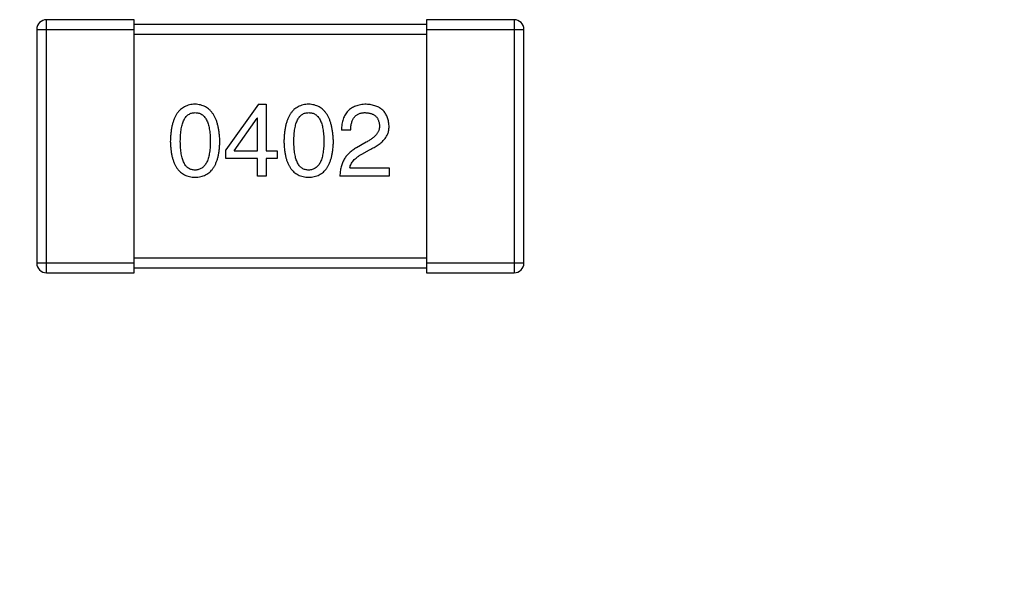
# Model space of a CAD drawing. Header units: millimetres. Extents: x 170 to 326, y 157 to 284.
# Tile 61 of 117: x 269.72 to 271.74, y 245.46 to 246.63. Entities that reach past the tile are written whole.
import ezdxf

# ---------------------------------------------------------------- set-up
doc = ezdxf.new("R2010")
doc.units = ezdxf.units.MM
doc.header["$LTSCALE"] = 30.734
doc.header["$PDMODE"] = 3
doc.header["$PDSIZE"] = 0.3125
doc.layers.get('0').update_dxf_attribs({"linetype": 'CONTINUOUS'})
doc.layers.get('Defpoints').update_dxf_attribs({"linetype": 'CONTINUOUS'})
doc.layers.add('dim', color=6, linetype='CONTINUOUS', lineweight=9)
doc.styles.add('Verdana', font='verdana.ttf', dxfattribs={"height": 2.5})
doc.dimstyles.new('aaaaaaaa 3.0', dxfattribs={"dimtxt": 2.5, "dimasz": 1.5, "dimexe": 1.25, "dimexo": 0.625, "dimtad": 1, "dimdec": 1, "dimzin": 9, "dimdsep": 46, "dimtxsty": 'Verdana', "dimcen": 0, "dimazin": 0, "dimtfac": 1, "dimtofl": 0, "dimtmove": 0, "dimatfit": 3, "dimfxl": 1, "dimlwd": 25, "dimlwe": 25, "dimarcsym": 0})

# ---------------------------------------------------------------- blocks, each defined once
blk = doc.blocks.new('*D22')
at = {"layer": 'Defpoints', "color": 0}
for p in [(274.7606, 232.134), (276.0365, 231.1686)]:
    blk.add_point(p, dxfattribs=at)
at = {"layer": 'dim', "color": 0, "lineweight": 25}
blk.add_line((258.9163, 244.1233), (273.5644, 233.0392), dxfattribs=at)
at = {"layer": 'dim', "color": 0}
blk.add_solid([(273.4136, 232.8398), (273.7153, 233.2385), (274.7606, 232.134)], dxfattribs=at)
at = {"layer": 'dim', "color": 0, "insert": (267.0097, 240.8408), "char_height": 2.5, "attachment_point": 5, "rotation": 322.8856, "style": 'Verdana'}
blk.add_mtext('4-M2{\\f宋体|b0|i0|c134|p2;螺柱}', dxfattribs=at)

msp = doc.modelspace()

# ---------------------------------------------------------------- linework, layer by layer
at = {"linetype": 'Continuous'}
for p, q in [((269.7776, 246.1139), (269.7776, 246.6339)), ((269.9576, 246.6339), (269.7776, 246.6339)), ((269.9576, 246.1139), (269.9576, 246.6339)), ((270.5576, 246.6239), (269.9576, 246.6239)), ((270.5576, 246.6339), (270.5576, 246.1139)), ((270.7376, 246.6339), (270.5576, 246.6339)), ((270.7376, 246.6339), (270.7376, 246.1139)), ((269.7576, 246.6139), (269.7576, 246.1339)), ((269.7576, 246.6139), (269.9576, 246.6139)), ((269.9576, 246.6039), (270.5576, 246.6039)), ((270.5576, 246.6139), (270.7576, 246.6139)), ((270.7576, 246.1339), (270.7576, 246.6139)), ((270.2131, 246.4602), (270.1459, 246.3667)), ((270.2131, 246.4602), (270.2287, 246.4602)), ((270.2287, 246.4602), (270.2287, 246.3643)), ((270.1631, 246.3643), (270.2099, 246.4315)), ((270.2107, 246.4315), (270.2099, 246.4315)), ((270.2107, 246.3643), (270.2107, 246.4315)), ((270.402, 246.4069), (270.3832, 246.4069)), ((270.434, 246.3823), (270.4143, 246.3708)), ((270.1459, 246.3487), (270.1459, 246.3667)), ((270.1631, 246.3643), (270.2107, 246.3643)), ((270.2287, 246.3643), (270.2508, 246.3643)), ((270.2508, 246.3643), (270.2508, 246.3487)), ((270.425, 246.3577), (270.4405, 246.3667)), ((270.2107, 246.3487), (270.1459, 246.3487)), ((270.2107, 246.3126), (270.2107, 246.3487)), ((270.2287, 246.3487), (270.2287, 246.3126)), ((270.2508, 246.3487), (270.2287, 246.3487)), ((270.4004, 246.3298), (270.4807, 246.3298)), ((270.4807, 246.3298), (270.4807, 246.3126)), ((270.2287, 246.3126), (270.2107, 246.3126)), ((270.4807, 246.3126), (270.3799, 246.3126)), ((269.9576, 246.1339), (269.7576, 246.1339)), ((270.5576, 246.1439), (269.9576, 246.1439)), ((270.7576, 246.1339), (270.5576, 246.1339)), ((269.7776, 246.1139), (269.9576, 246.1139)), ((269.9576, 246.1239), (270.5576, 246.1239)), ((270.5576, 246.1139), (270.7376, 246.1139))]:
    msp.add_line(p, q, dxfattribs=at)
for centre, start, end in [((269.7776, 246.6139), 90, 180), ((270.7376, 246.6139), 0, 90), ((269.7776, 246.1339), 180, 270), ((270.7376, 246.1339), 270, 0)]:
    msp.add_arc(centre, 0.02, start, end, dxfattribs=at)
for points, knots in [([(270.0826, 246.4602), (270.0806, 246.4601), (270.0767, 246.4599), (270.0711, 246.4589), (270.0659, 246.4573), (270.061, 246.4552), (270.0564, 246.4525), (270.0523, 246.4491), (270.0486, 246.4452), (270.0452, 246.4407), (270.0422, 246.4356), (270.0396, 246.4299), (270.0373, 246.4237), (270.0355, 246.4168), (270.034, 246.4094), (270.0329, 246.4015), (270.0321, 246.3929), (270.0319, 246.387), (270.0318, 246.3839)], [0, 0, 0, 0, 0.057911, 0.113262, 0.165956, 0.217443, 0.268511, 0.319665, 0.372, 0.426129, 0.483365, 0.543779, 0.607756, 0.676562, 0.749704, 0.827713, 0.911177, 1, 1, 1, 1]), ([(270.1334, 246.3839), (270.1333, 246.387), (270.1331, 246.3928), (270.1322, 246.4013), (270.131, 246.4092), (270.1295, 246.4165), (270.1276, 246.4233), (270.1253, 246.4295), (270.1227, 246.4352), (270.1196, 246.4403), (270.1163, 246.4448), (270.1125, 246.4488), (270.1084, 246.4521), (270.104, 246.4549), (270.0991, 246.4571), (270.094, 246.4588), (270.0884, 246.4598), (270.0846, 246.4601), (270.0826, 246.4602)], [0, 0, 0, 0, 0.088475, 0.171606, 0.249595, 0.322626, 0.391327, 0.455765, 0.516374, 0.573675, 0.628522, 0.681161, 0.732559, 0.783563, 0.83504, 0.887639, 0.942585, 1, 1, 1, 1]), ([(270.3158, 246.4602), (270.3138, 246.4601), (270.3099, 246.4599), (270.3043, 246.4589), (270.299, 246.4573), (270.2941, 246.4552), (270.2896, 246.4525), (270.2855, 246.4491), (270.2817, 246.4452), (270.2784, 246.4407), (270.2753, 246.4356), (270.2727, 246.4299), (270.2705, 246.4237), (270.2686, 246.4168), (270.2671, 246.4094), (270.266, 246.4015), (270.2653, 246.3929), (270.2651, 246.387), (270.265, 246.3839)], [0, 0, 0, 0, 0.057911, 0.113262, 0.165956, 0.217443, 0.268511, 0.319665, 0.372, 0.426129, 0.483365, 0.543779, 0.607756, 0.676562, 0.749704, 0.827713, 0.911177, 1, 1, 1, 1]), ([(270.3666, 246.3839), (270.3665, 246.387), (270.3662, 246.3928), (270.3653, 246.4013), (270.3641, 246.4092), (270.3626, 246.4165), (270.3607, 246.4233), (270.3584, 246.4295), (270.3558, 246.4352), (270.3528, 246.4403), (270.3494, 246.4448), (270.3457, 246.4488), (270.3416, 246.4521), (270.3371, 246.4549), (270.3323, 246.4571), (270.3271, 246.4588), (270.3216, 246.4598), (270.3177, 246.4601), (270.3158, 246.4602)], [0, 0, 0, 0, 0.088475, 0.171606, 0.249595, 0.322626, 0.391327, 0.455765, 0.516374, 0.573675, 0.628522, 0.681161, 0.732559, 0.783563, 0.83504, 0.887639, 0.942585, 1, 1, 1, 1]), ([(270.434, 246.4602), (270.432, 246.4601), (270.428, 246.4599), (270.4223, 246.4591), (270.417, 246.4579), (270.4121, 246.4563), (270.4076, 246.4544), (270.4034, 246.452), (270.3996, 246.4493), (270.3962, 246.4461), (270.3932, 246.4425), (270.3906, 246.4386), (270.3884, 246.4343), (270.3866, 246.4295), (270.3851, 246.4244), (270.384, 246.4189), (270.3834, 246.413), (270.3832, 246.409), (270.3832, 246.4069)], [0, 0, 0, 0, 0.07282, 0.141057, 0.2062, 0.267672, 0.326735, 0.383519, 0.439188, 0.494454, 0.549628, 0.605958, 0.66397, 0.72402, 0.787502, 0.854127, 0.925065, 1, 1, 1, 1]), ([(270.4807, 246.4159), (270.4806, 246.4176), (270.4803, 246.4209), (270.4795, 246.4257), (270.4784, 246.4302), (270.4769, 246.4343), (270.4752, 246.4382), (270.4731, 246.4418), (270.4706, 246.445), (270.4679, 246.4479), (270.4647, 246.4506), (270.4613, 246.4529), (270.4576, 246.4549), (270.4535, 246.4566), (270.449, 246.4579), (270.4443, 246.459), (270.4393, 246.4598), (270.4358, 246.46), (270.434, 246.4602)], [0, 0, 0, 0, 0.070688, 0.137741, 0.201612, 0.262778, 0.321223, 0.378455, 0.434411, 0.490146, 0.546362, 0.603392, 0.662208, 0.723401, 0.787372, 0.85442, 0.925153, 1, 1, 1, 1]), ([(270.0523, 246.3839), (270.0523, 246.3863), (270.0524, 246.3909), (270.0527, 246.3976), (270.0533, 246.4039), (270.0541, 246.4097), (270.0552, 246.4149), (270.0564, 246.4198), (270.058, 246.4242), (270.0598, 246.4281), (270.0618, 246.4316), (270.064, 246.4347), (270.0665, 246.4372), (270.0693, 246.4393), (270.0723, 246.441), (270.0755, 246.4421), (270.079, 246.4428), (270.0814, 246.4429), (270.0826, 246.443)], [0, 0, 0, 0, 0.096452, 0.187278, 0.271765, 0.350519, 0.423437, 0.491321, 0.554011, 0.612224, 0.666281, 0.717003, 0.764884, 0.811423, 0.856783, 0.902993, 0.950236, 1, 1, 1, 1]), ([(270.0826, 246.443), (270.0839, 246.4429), (270.0863, 246.4428), (270.0899, 246.4421), (270.0932, 246.441), (270.0963, 246.4394), (270.0991, 246.4372), (270.1017, 246.4347), (270.104, 246.4316), (270.1061, 246.4282), (270.1079, 246.4242), (270.1095, 246.4198), (270.1108, 246.415), (270.1119, 246.4096), (270.1127, 246.4039), (270.1133, 246.3976), (270.1137, 246.3909), (270.1137, 246.3863), (270.1138, 246.3839)], [0, 0, 0, 0, 0.050604, 0.098688, 0.145699, 0.191791, 0.238625, 0.286717, 0.337546, 0.391814, 0.449755, 0.512106, 0.579685, 0.652048, 0.730262, 0.814146, 0.904281, 1, 1, 1, 1]), ([(270.2854, 246.3839), (270.2855, 246.3863), (270.2855, 246.3909), (270.2859, 246.3976), (270.2864, 246.4039), (270.2872, 246.4097), (270.2884, 246.4149), (270.2896, 246.4198), (270.2911, 246.4242), (270.2929, 246.4281), (270.2949, 246.4316), (270.2972, 246.4347), (270.2997, 246.4372), (270.3024, 246.4393), (270.3054, 246.441), (270.3087, 246.4421), (270.3122, 246.4428), (270.3145, 246.4429), (270.3158, 246.443)], [0, 0, 0, 0, 0.096452, 0.187278, 0.271765, 0.350519, 0.423437, 0.491321, 0.554011, 0.612224, 0.666281, 0.717003, 0.764884, 0.811423, 0.856783, 0.902993, 0.950236, 1, 1, 1, 1]), ([(270.3158, 246.443), (270.317, 246.4429), (270.3195, 246.4428), (270.3231, 246.4421), (270.3264, 246.441), (270.3295, 246.4394), (270.3323, 246.4372), (270.3349, 246.4347), (270.3372, 246.4316), (270.3393, 246.4282), (270.3411, 246.4242), (270.3426, 246.4198), (270.344, 246.415), (270.3451, 246.4096), (270.3459, 246.4039), (270.3465, 246.3976), (270.3469, 246.3909), (270.3469, 246.3863), (270.3469, 246.3839)], [0, 0, 0, 0, 0.050604, 0.098688, 0.145699, 0.191791, 0.238625, 0.286717, 0.337546, 0.391814, 0.449755, 0.512106, 0.579685, 0.652048, 0.730262, 0.814146, 0.904281, 1, 1, 1, 1]), ([(270.402, 246.4069), (270.4021, 246.4084), (270.4022, 246.4112), (270.4026, 246.4153), (270.4032, 246.4191), (270.4041, 246.4226), (270.4052, 246.4259), (270.4065, 246.4289), (270.408, 246.4316), (270.4098, 246.4339), (270.4117, 246.4361), (270.4139, 246.4379), (270.4163, 246.4395), (270.4189, 246.4408), (270.4218, 246.4417), (270.4248, 246.4424), (270.4281, 246.4429), (270.4304, 246.4429), (270.4315, 246.443)], [0, 0, 0, 0, 0.082594, 0.15978, 0.232961, 0.301462, 0.365595, 0.426678, 0.484662, 0.540809, 0.595146, 0.648401, 0.702272, 0.757102, 0.813447, 0.872233, 0.934055, 1, 1, 1, 1]), ([(270.4315, 246.443), (270.4327, 246.4429), (270.4348, 246.4428), (270.438, 246.4424), (270.441, 246.4418), (270.4438, 246.4411), (270.4464, 246.4401), (270.4487, 246.439), (270.4509, 246.4376), (270.4529, 246.4361), (270.4546, 246.4343), (270.4562, 246.4324), (270.4575, 246.4302), (270.4586, 246.4279), (270.4595, 246.4254), (270.4603, 246.4227), (270.4608, 246.4198), (270.461, 246.4178), (270.461, 246.4167)], [0, 0, 0, 0, 0.076112, 0.148436, 0.216883, 0.281466, 0.34298, 0.402356, 0.459881, 0.51546, 0.571111, 0.62658, 0.683162, 0.741007, 0.801404, 0.863825, 0.930544, 1, 1, 1, 1]), ([(270.461, 246.4167), (270.4611, 246.4159), (270.4612, 246.4143), (270.461, 246.4119), (270.4606, 246.4095), (270.46, 246.4072), (270.4591, 246.4049), (270.458, 246.4026), (270.4567, 246.4004), (270.4551, 246.3983), (270.4533, 246.3961), (270.4512, 246.394), (270.4489, 246.392), (270.4464, 246.3899), (270.4436, 246.388), (270.4407, 246.386), (270.4374, 246.3841), (270.4351, 246.3829), (270.434, 246.3823)], [0, 0, 0, 0, 0.052237, 0.103888, 0.155485, 0.207395, 0.259864, 0.31356, 0.369176, 0.4266, 0.486836, 0.550048, 0.61567, 0.685271, 0.75824, 0.834614, 0.915635, 1, 1, 1, 1]), ([(270.4405, 246.3667), (270.4422, 246.3675), (270.4456, 246.369), (270.4503, 246.3715), (270.4546, 246.3741), (270.4587, 246.3768), (270.4624, 246.3796), (270.4658, 246.3824), (270.4688, 246.3854), (270.4715, 246.3884), (270.4739, 246.3915), (270.4759, 246.3947), (270.4775, 246.398), (270.4789, 246.4014), (270.4798, 246.4049), (270.4805, 246.4085), (270.4808, 246.4122), (270.4807, 246.4147), (270.4807, 246.4159)], [0, 0, 0, 0, 0.082731, 0.161257, 0.236138, 0.307554, 0.375712, 0.440848, 0.502916, 0.562567, 0.619798, 0.675716, 0.73039, 0.78386, 0.837315, 0.890547, 0.944917, 1, 1, 1, 1]), ([(270.0318, 246.3839), (270.0319, 246.381), (270.0321, 246.3753), (270.0329, 246.367), (270.034, 246.3593), (270.0355, 246.3521), (270.0373, 246.3455), (270.0396, 246.3395), (270.0422, 246.334), (270.0452, 246.329), (270.0486, 246.3247), (270.0523, 246.3209), (270.0565, 246.3176), (270.061, 246.315), (270.0659, 246.3129), (270.0711, 246.3114), (270.0768, 246.3104), (270.0806, 246.3103), (270.0826, 246.3102)], [0, 0, 0, 0, 0.087693, 0.170223, 0.247496, 0.319826, 0.387768, 0.451403, 0.511459, 0.568358, 0.622671, 0.675251, 0.726739, 0.778422, 0.830759, 0.884394, 0.940865, 1, 1, 1, 1]), ([(270.0826, 246.3249), (270.0814, 246.325), (270.079, 246.3251), (270.0755, 246.3258), (270.0723, 246.3269), (270.0693, 246.3286), (270.0665, 246.3307), (270.064, 246.3332), (270.0618, 246.3362), (270.0598, 246.3397), (270.058, 246.3437), (270.0564, 246.3481), (270.0552, 246.353), (270.0541, 246.3583), (270.0533, 246.364), (270.0527, 246.3703), (270.0524, 246.3769), (270.0523, 246.3816), (270.0523, 246.3839)], [0, 0, 0, 0, 0.049766, 0.097012, 0.143225, 0.188786, 0.235079, 0.282962, 0.333687, 0.387747, 0.445963, 0.508657, 0.576545, 0.649868, 0.72822, 0.812712, 0.903543, 1, 1, 1, 1]), ([(270.0826, 246.3102), (270.0846, 246.3103), (270.0885, 246.3104), (270.0941, 246.3114), (270.0994, 246.3129), (270.1043, 246.315), (270.1088, 246.3176), (270.1129, 246.3209), (270.1167, 246.3247), (270.1201, 246.329), (270.123, 246.334), (270.1256, 246.3395), (270.1279, 246.3455), (270.1298, 246.3521), (270.1313, 246.3593), (270.1324, 246.367), (270.1331, 246.3753), (270.1333, 246.381), (270.1334, 246.3839)], [0, 0, 0, 0, 0.059134, 0.115603, 0.169236, 0.221572, 0.273254, 0.32474, 0.377319, 0.431815, 0.488555, 0.548609, 0.612242, 0.680182, 0.75251, 0.829782, 0.91231, 1, 1, 1, 1]), ([(270.1138, 246.3839), (270.1137, 246.3816), (270.1137, 246.377), (270.1133, 246.3704), (270.1127, 246.3643), (270.1119, 246.3586), (270.1108, 246.3533), (270.1095, 246.3485), (270.1079, 246.3441), (270.1061, 246.3401), (270.104, 246.3367), (270.1017, 246.3336), (270.0991, 246.331), (270.0963, 246.3289), (270.0932, 246.3272), (270.0899, 246.3259), (270.0863, 246.3252), (270.0839, 246.325), (270.0826, 246.3249)], [0, 0, 0, 0, 0.094834, 0.184067, 0.267029, 0.344713, 0.417334, 0.484367, 0.546941, 0.604717, 0.65953, 0.710539, 0.759381, 0.806382, 0.853027, 0.900623, 0.949121, 1, 1, 1, 1]), ([(270.265, 246.3839), (270.2651, 246.381), (270.2653, 246.3753), (270.266, 246.367), (270.2671, 246.3593), (270.2686, 246.3521), (270.2705, 246.3455), (270.2727, 246.3395), (270.2753, 246.334), (270.2784, 246.329), (270.2817, 246.3247), (270.2855, 246.3209), (270.2896, 246.3176), (270.2941, 246.315), (270.299, 246.3129), (270.3043, 246.3114), (270.3099, 246.3104), (270.3138, 246.3103), (270.3158, 246.3102)], [0, 0, 0, 0, 0.087693, 0.170223, 0.247496, 0.319826, 0.387768, 0.451403, 0.511459, 0.568358, 0.622671, 0.675251, 0.726739, 0.778422, 0.830759, 0.884394, 0.940865, 1, 1, 1, 1]), ([(270.3158, 246.3249), (270.3145, 246.325), (270.3122, 246.3251), (270.3087, 246.3258), (270.3054, 246.3269), (270.3025, 246.3286), (270.2997, 246.3307), (270.2972, 246.3332), (270.2949, 246.3362), (270.2929, 246.3397), (270.2911, 246.3437), (270.2896, 246.3481), (270.2884, 246.353), (270.2872, 246.3583), (270.2864, 246.364), (270.2859, 246.3703), (270.2855, 246.3769), (270.2855, 246.3816), (270.2854, 246.3839)], [0, 0, 0, 0, 0.049766, 0.097012, 0.143225, 0.188786, 0.235079, 0.282962, 0.333687, 0.387747, 0.445963, 0.508657, 0.576545, 0.649868, 0.72822, 0.812712, 0.903543, 1, 1, 1, 1]), ([(270.3469, 246.3839), (270.3469, 246.3816), (270.3469, 246.377), (270.3465, 246.3704), (270.3459, 246.3643), (270.345, 246.3586), (270.344, 246.3533), (270.3426, 246.3485), (270.3411, 246.3441), (270.3392, 246.3401), (270.3372, 246.3367), (270.3348, 246.3336), (270.3323, 246.331), (270.3295, 246.3289), (270.3264, 246.3272), (270.3231, 246.3259), (270.3195, 246.3252), (270.317, 246.325), (270.3158, 246.3249)], [0, 0, 0, 0, 0.094834, 0.184067, 0.267029, 0.344713, 0.417334, 0.484367, 0.546941, 0.604717, 0.65953, 0.710539, 0.759381, 0.806382, 0.853027, 0.900623, 0.949121, 1, 1, 1, 1]), ([(270.3158, 246.3102), (270.3178, 246.3103), (270.3216, 246.3104), (270.3273, 246.3114), (270.3325, 246.3129), (270.3374, 246.315), (270.3419, 246.3176), (270.3461, 246.3209), (270.3498, 246.3247), (270.3532, 246.329), (270.3562, 246.334), (270.3588, 246.3395), (270.361, 246.3455), (270.3629, 246.3521), (270.3644, 246.3593), (270.3655, 246.367), (270.3663, 246.3753), (270.3665, 246.381), (270.3666, 246.3839)], [0, 0, 0, 0, 0.059134, 0.115603, 0.169236, 0.221572, 0.273254, 0.32474, 0.377319, 0.431815, 0.488555, 0.548609, 0.612242, 0.680182, 0.75251, 0.829782, 0.91231, 1, 1, 1, 1]), ([(270.4143, 246.3708), (270.4129, 246.3701), (270.4102, 246.3686), (270.4064, 246.366), (270.4028, 246.3634), (270.3996, 246.3605), (270.3965, 246.3575), (270.3937, 246.3542), (270.3911, 246.3509), (270.3889, 246.3473), (270.3868, 246.3436), (270.3851, 246.3396), (270.3835, 246.3356), (270.3823, 246.3313), (270.3813, 246.3269), (270.3806, 246.3223), (270.3801, 246.3175), (270.38, 246.3143), (270.3799, 246.3126)], [0, 0, 0, 0, 0.065828, 0.130094, 0.192451, 0.254037, 0.313974, 0.373757, 0.433048, 0.492243, 0.551902, 0.611758, 0.672678, 0.734814, 0.798569, 0.863693, 0.930488, 1, 1, 1, 1]), ([(270.4004, 246.3298), (270.4006, 246.3311), (270.4012, 246.3338), (270.4028, 246.3375), (270.405, 246.3412), (270.4078, 246.3447), (270.4112, 246.3482), (270.4152, 246.3515), (270.4198, 246.3547), (270.4232, 246.3567), (270.425, 246.3577)], [0, 0, 0, 0, 0.103034, 0.208166, 0.318255, 0.434664, 0.559728, 0.695394, 0.841708, 1, 1, 1, 1])]:
    msp.add_open_spline(points, degree=3, knots=knots, dxfattribs=at)

# ---------------------------------------------------------------- dimensions: what is measured, and where the dimension line sits
at = {"layer": 'dim'}
dim = msp.add_diameter_dim_2p(p1=(276.0365, 231.1686), p2=(274.7606, 232.134), text='4-M2{\\f宋体|b0|i0|c134|p2;螺柱}', dimstyle='aaaaaaaa 3.0', override={"dimtxsty": 'Verdana'}, dxfattribs=at)
dim.commit()
dim.dimension.update_dxf_attribs({"geometry": '*D22', "text_midpoint": (267.2259, 237.8355), "dimtype": 163})

doc.saveas('drawing.dxf')
